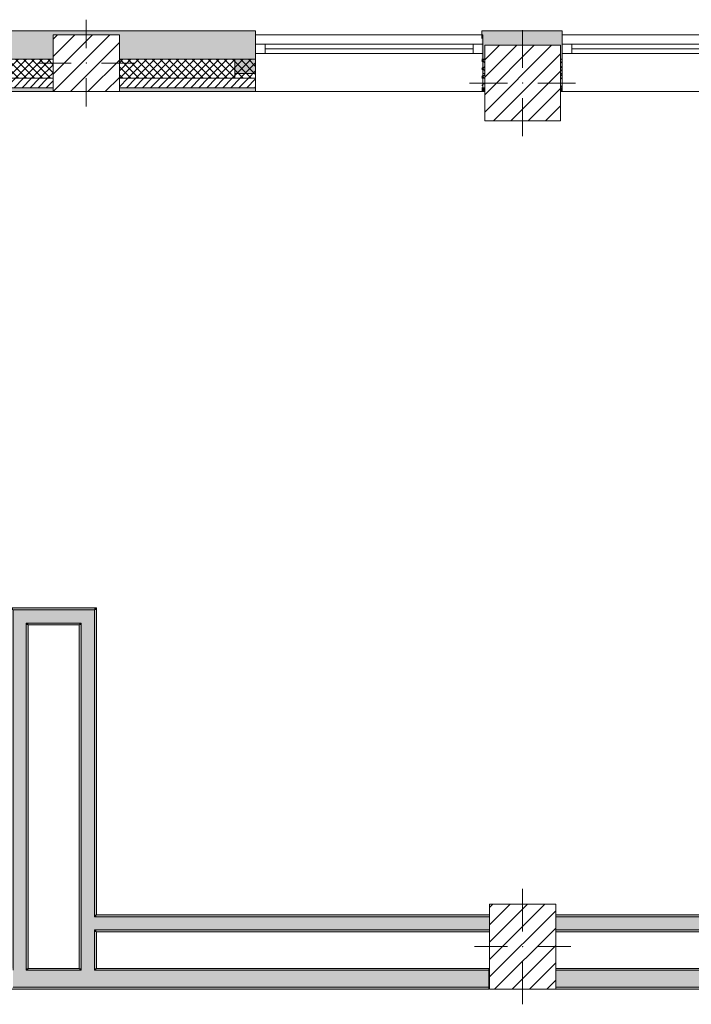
# Model space of a CAD drawing. Header units: millimetres. Extents: x -40968 to 11883, y -18816 to 4378.
# Tile 5 of 209: x -21708 to -18159, y -17164 to -11960. Entities that reach past the tile are written whole.
import ezdxf

# ---------------------------------------------------------------- set-up
doc = ezdxf.new("R2010")
doc.units = ezdxf.units.MM
doc.header["$MEASUREMENT"] = 0
doc.linetypes.add('Wipeout_Contour', pattern=[1000, 0, -1000])
for name, color, linetype in [('10_ESTR_Pilars', 7, 'Continuous'), ('12_FAÇ_Façana', 7, 'Continuous'), ('Ventanas Archicad', 7, 'Continuous')]:
    doc.layers.add(name, color=color, linetype=linetype)
for name, color, linetype, lineweight in [('10_ESTR_Pilars_Pluma_Nº__20', 1, 'Continuous', 5), ('10_ESTR_Pilars_Pluma_Nº__28', 7, 'Continuous', 20), ('10_ESTR_Pilars_Pluma_Nº__42', 8, 'Continuous', 25), ('12_FAÇ_Façana_Pluma_Nº__2', 8, 'Continuous', 5), ('12_FAÇ_Façana_Pluma_Nº__7', 7, 'Continuous', 5), ('Ventanas Archicad_Pluma_Nº__7', 7, 'Continuous', 5)]:
    doc.layers.add(name, color=color, linetype=linetype, lineweight=lineweight)
for name, color, linetype, lineweight, true_color in [('12_FAÇ_Façana_Pluma_Nº__102', 7, 'Continuous', 5, 0xcccccc), ('12_FAÇ_Façana_Pluma_Nº__174', 7, 'Continuous', 13, 0xe4ad2c), ('12_FAÇ_Façana_Pluma_Nº__176', 7, 'Continuous', 15, 0x93a0c6), ('12_FAÇ_Façana_Pluma_Nº__43', 7, 'Continuous', 5, 0xa4a4a6), ('Ventanas Archicad_Pluma_Nº__23', 7, 'Continuous', 5, 0xa4a4a6), ('Ventanas Archicad_Pluma_Nº__3', 7, 'Continuous', 5, 0xa4a4a4), ('Ventanas Archicad_Pluma_Nº__43', 7, 'Continuous', 5, 0xa4a4a6)]:
    doc.layers.add(name, color=color, linetype=linetype, lineweight=lineweight, true_color=true_color)
pattern_1 = [(45, (0, 0), (-21.213203, 21.213203), [])]
pattern_2 = [(45, (0, 0), (-21.213203, 21.213203), []), (135, (0, 0), (21.213203, 21.213203), [])]
pattern_3 = [(0, (0, 0), (0, 75), [0, -75])]
pattern_4 = [(45, (0, 0), (-45.96194, 45.96194), [])]

# ---------------------------------------------------------------- blocks, each defined once
blk = doc.blocks.new('Muro_28_1', base_point=(-18841.1, -12339))
at = {"layer": '12_FAÇ_Façana_Pluma_Nº__102', "linetype": 'Continuous', "lineweight": 0, "true_color": 0xe5e5e5}
blk.add_hatch(color=254, dxfattribs=at).paths.add_polyline_path([(-19266.1, -12019), (-19266.1, -12169), (-19250.4, -12169), (-19250.4, -12094.6), (-18850.4, -12094.6), (-18850.4, -12169), (-18841.1, -12169), (-18841.1, -12019)])
at = {"layer": '12_FAÇ_Façana_Pluma_Nº__174', "linetype": 'Continuous', "lineweight": 13, "true_color": 0xe4ad2c}
h = blk.add_hatch(dxfattribs=at)
h.set_pattern_fill('SATE_Aislamiento_0001', color=42, style=0, pattern_type=2)
h.set_pattern_definition(pattern_2)
h.paths.add_polyline_path([(-19266.1, -12269), (-19250.4, -12269), (-19250.4, -12169), (-19266.1, -12169)])
h = blk.add_hatch(dxfattribs=at)
h.set_pattern_fill('SATE_Aislamiento_0001', color=42, style=0, pattern_type=2)
h.set_pattern_definition(pattern_2)
h.paths.add_polyline_path([(-18850.4, -12269), (-18841.1, -12269), (-18841.1, -12169), (-18850.4, -12169)])
at = {"layer": '12_FAÇ_Façana_Pluma_Nº__176', "linetype": 'Continuous', "lineweight": 0, "true_color": 0x495063}
for points in [[(-19266.1, -12339), (-19250.4, -12339), (-19250.4, -12319), (-19266.1, -12319)], [(-18850.4, -12339), (-18841.1, -12339), (-18841.1, -12319), (-18850.4, -12319)]]:
    blk.add_hatch(color=251, dxfattribs=at).paths.add_polyline_path(points)
at = {"layer": '12_FAÇ_Façana_Pluma_Nº__2', "linetype": 'Continuous', "lineweight": 5}
h = blk.add_hatch(dxfattribs=at)
h.set_pattern_fill('Ceramic_0001', color=8, style=0, pattern_type=2)
h.set_pattern_definition(pattern_1)
h.paths.add_polyline_path([(-19266.1, -12319), (-19250.4, -12319), (-19250.4, -12269), (-19266.1, -12269)])
h = blk.add_hatch(dxfattribs=at)
h.set_pattern_fill('Ceramic_0001', color=8, style=0, pattern_type=2)
h.set_pattern_definition(pattern_1)
h.paths.add_polyline_path([(-18850.4, -12319), (-18841.1, -12319), (-18841.1, -12269), (-18850.4, -12269)])
at = {"layer": '12_FAÇ_Façana_Pluma_Nº__7', "color": 7, "linetype": 'Continuous', "lineweight": 5}
for p, q in [((-19266.1, -12169), (-19250.4, -12169)), ((-18850.4, -12169), (-18841.1, -12169)), ((-19266.1, -12269), (-19250.4, -12269)), ((-18850.4, -12269), (-18841.1, -12269)), ((-19266.1, -12319), (-19250.4, -12319)), ((-18850.4, -12319), (-18841.1, -12319))]:
    blk.add_line(p, q, dxfattribs=at)
at = {"layer": '12_FAÇ_Façana_Pluma_Nº__7', "color": 7, "linetype": 'Continuous', "lineweight": 5, "flags": 128}
for points in [[(-18841.1, -12019), (-19266.1, -12019)], [(-19266.1, -12019), (-19266.1, -12059)], [(-18841.1, -12339), (-18841.1, -12019)], [(-19266.1, -12339), (-19250.4, -12339)], [(-18850.4, -12339), (-18841.1, -12339)]]:
    blk.add_lwpolyline(points, dxfattribs=at)
blk = doc.blocks.new('Muro_29_1', base_point=(-20461.1, -12339))
at = {"layer": '12_FAÇ_Façana_Pluma_Nº__102', "linetype": 'Continuous', "lineweight": 0, "true_color": 0xe5e5e5}
blk.add_hatch(color=254, dxfattribs=at).paths.add_polyline_path([(-22076.1, -12019), (-22076.1, -12169), (-21531.2, -12169), (-21531.2, -12039.6), (-21181.2, -12039.6), (-21181.2, -12169), (-20461.1, -12169), (-20461.1, -12019)])
at = {"layer": '12_FAÇ_Façana_Pluma_Nº__174', "linetype": 'Continuous', "lineweight": 13, "true_color": 0xe4ad2c}
h = blk.add_hatch(dxfattribs=at)
h.set_pattern_fill('SATE_Aislamiento_0001', color=42, style=0, pattern_type=2)
h.set_pattern_definition(pattern_2)
h.paths.add_polyline_path([(-22076.1, -12269), (-21531.2, -12269), (-21531.2, -12169), (-22076.1, -12169)])
h = blk.add_hatch(dxfattribs=at)
h.set_pattern_fill('SATE_Aislamiento_0001', color=42, style=0, pattern_type=2)
h.set_pattern_definition(pattern_2)
h.paths.add_polyline_path([(-21181.2, -12269), (-20461.1, -12269), (-20461.1, -12169), (-21181.2, -12169)])
at = {"layer": '12_FAÇ_Façana_Pluma_Nº__176', "linetype": 'Continuous', "lineweight": 0, "true_color": 0x495063}
for points in [[(-21531.2, -12319), (-22076.1, -12319), (-22076.1, -12339), (-21531.2, -12339)], [(-20461.1, -12319), (-21181.2, -12319), (-21181.2, -12339), (-20461.1, -12339)]]:
    blk.add_hatch(color=251, dxfattribs=at).paths.add_polyline_path(points)
at = {"layer": '12_FAÇ_Façana_Pluma_Nº__2', "linetype": 'Continuous', "lineweight": 5}
h = blk.add_hatch(dxfattribs=at)
h.set_pattern_fill('Ceramic_0001', color=8, style=0, pattern_type=2)
h.set_pattern_definition(pattern_1)
h.paths.add_polyline_path([(-22076.1, -12319), (-21531.2, -12319), (-21531.2, -12269), (-22076.1, -12269)])
h = blk.add_hatch(dxfattribs=at)
h.set_pattern_fill('Ceramic_0001', color=8, style=0, pattern_type=2)
h.set_pattern_definition(pattern_1)
h.paths.add_polyline_path([(-21181.2, -12319), (-20461.1, -12319), (-20461.1, -12269), (-21181.2, -12269)])
at = {"layer": '12_FAÇ_Façana_Pluma_Nº__7', "color": 7, "linetype": 'Continuous', "lineweight": 5}
for p, q in [((-22076.1, -12169), (-21531.2, -12169)), ((-21181.2, -12169), (-20461.1, -12169)), ((-22076.1, -12269), (-21531.2, -12269)), ((-21181.2, -12269), (-20461.1, -12269)), ((-22076.1, -12319), (-21531.2, -12319)), ((-21181.2, -12319), (-20461.1, -12319))]:
    blk.add_line(p, q, dxfattribs=at)
at = {"layer": '12_FAÇ_Façana_Pluma_Nº__7', "color": 7, "linetype": 'Continuous', "lineweight": 5, "flags": 128}
for points in [[(-20461.1, -12019), (-22076.1, -12019)], [(-22076.1, -12019), (-22076.1, -12059)], [(-20461.1, -12059), (-20461.1, -12019)], [(-22076.1, -12339), (-21531.2, -12339)], [(-21181.2, -12339), (-20461.1, -12339)]]:
    blk.add_lwpolyline(points, dxfattribs=at)
blk = doc.blocks.new('Ventana Vertical Multi-Faja 27_9')
at = {"layer": 'Ventanas Archicad_Pluma_Nº__23', "color": 253, "linetype": 'Continuous', "lineweight": 5, "true_color": 0xa4a4a6}
for p, q in [((-600, 0), (-550, 0)), ((-550, 0), (-550, -50)), ((550, -50), (550, 0)), ((550, 0), (600, 0)), ((-550, -50), (-600, -50)), ((600, -50), (550, -50))]:
    blk.add_line(p, q, dxfattribs=at)
at = {"layer": 'Ventanas Archicad_Pluma_Nº__3', "color": 253, "linetype": 'Continuous', "lineweight": 5, "true_color": 0xa4a4a4}
for p, q in [((-600, 50), (600, 50)), ((-550, 0), (550, 0)), ((-550, -25), (550, -25)), ((550, -50), (-550, -50)), ((-600, -250), (600, -250))]:
    blk.add_line(p, q, dxfattribs=at)
at = {"layer": 'Ventanas Archicad_Pluma_Nº__43', "color": 253, "linetype": 'Continuous', "lineweight": 5, "true_color": 0xa4a4a6}
for p, q in [((-600, -180), (-600, -155)), ((600, -180), (600, -155))]:
    blk.add_line(p, q, dxfattribs=at)
at = {"layer": 'Ventanas Archicad_Pluma_Nº__7', "color": 7, "linetype": 'Continuous', "lineweight": 5}
for p, q in [((-600, 50), (-600, 30)), ((-600, 30), (-600, 0)), ((-600, 30), (-600, 0)), ((-600, 0), (-600, -50)), ((-600, 0), (-600, -50)), ((-600, 0), (-600, -50)), ((-600, 0), (-600, -50)), ((600, 50), (600, 30)), ((600, 30), (600, 0)), ((600, 30), (600, 0)), ((600, 0), (600, -50)), ((600, 0), (600, -50)), ((600, 0), (600, -50)), ((600, 0), (600, -50)), ((-600, -50), (-600, -80)), ((-600, -50), (-600, -80)), ((600, -50), (600, -80)), ((600, -50), (600, -80)), ((-600, -80), (-600, -155)), ((-600, -80), (-600, -155)), ((600, -80), (600, -155)), ((600, -80), (600, -155)), ((-600, -180), (-600, -230)), ((600, -180), (600, -230)), ((-600, -230), (-600, -250)), ((600, -230), (600, -250))]:
    blk.add_line(p, q, dxfattribs=at)
blk = doc.blocks.new('Muro_30_1', base_point=(-19266.1, -12339))
at = {"layer": '12_FAÇ_Façana', "linetype": 'Continuous', "lineweight": 0, "true_color": 0x000000}
h = blk.add_hatch(dxfattribs=at)
h.set_pattern_fill('Yeso_0001', color=18, style=0, pattern_type=2)
h.set_pattern_definition(pattern_3)
h.paths.add_polyline_path([(-20461.1, -12269), (-20461.1, -12244), (-20571.1, -12244), (-20571.1, -12269)])
h = blk.add_hatch(dxfattribs=at)
h.set_pattern_fill('Yeso_0001', color=18, style=0, pattern_type=2)
h.set_pattern_definition(pattern_3)
h.paths.add_polyline_path([(-19261.1, -12269), (-19151.1, -12269), (-19151.1, -12244), (-19261.1, -12244)])
at = {"layer": '12_FAÇ_Façana_Pluma_Nº__102', "linetype": 'Continuous', "lineweight": 0, "true_color": 0xe5e5e5}
for points in [[(-20571.1, -12169), (-20571.1, -12244), (-20461.1, -12244), (-20461.1, -12059)], [(-19151.1, -12169), (-19261.1, -12059), (-19261.1, -12244), (-19151.1, -12244)]]:
    blk.add_hatch(color=254, dxfattribs=at).paths.add_polyline_path(points)
at = {"layer": '12_FAÇ_Façana_Pluma_Nº__43', "color": 253, "linetype": 'Continuous', "lineweight": 5, "true_color": 0xa4a4a6}
for p, q in [((-20571.1, -12244), (-20571.1, -12269)), ((-20461.1, -12244), (-20571.1, -12244)), ((-20571.1, -12269), (-20461.1, -12269)), ((-20461.1, -12269), (-20461.1, -12244)), ((-19261.1, -12269), (-19261.1, -12244)), ((-19261.1, -12244), (-19151.1, -12244)), ((-19151.1, -12269), (-19261.1, -12269)), ((-19151.1, -12244), (-19151.1, -12269))]:
    blk.add_line(p, q, dxfattribs=at)
at = {"layer": '12_FAÇ_Façana_Pluma_Nº__7', "color": 7, "linetype": 'Continuous', "lineweight": 5}
for p, q in [((-20461.1, -12039), (-20461.1, -12059)), ((-20461.1, -12059), (-20461.1, -12089)), ((-20461.1, -12059), (-20461.1, -12089)), ((-19261.1, -12039), (-19261.1, -12059)), ((-19261.1, -12059), (-19261.1, -12089)), ((-19261.1, -12059), (-19261.1, -12089)), ((-20461.1, -12089), (-20461.1, -12139)), ((-20461.1, -12089), (-20461.1, -12139)), ((-19261.1, -12089), (-19261.1, -12139)), ((-19261.1, -12089), (-19261.1, -12139)), ((-20571.1, -12169), (-20571.1, -12244)), ((-20461.1, -12139), (-20461.1, -12169)), ((-20461.1, -12139), (-20461.1, -12169)), ((-20461.1, -12169), (-20461.1, -12244)), ((-20461.1, -12169), (-20461.1, -12244)), ((-19261.1, -12139), (-19261.1, -12169)), ((-19261.1, -12139), (-19261.1, -12169)), ((-19261.1, -12169), (-19261.1, -12244)), ((-19261.1, -12169), (-19261.1, -12244)), ((-19151.1, -12169), (-19151.1, -12244)), ((-20461.1, -12269), (-20461.1, -12319)), ((-19261.1, -12269), (-19261.1, -12319)), ((-20461.1, -12319), (-20461.1, -12339)), ((-19261.1, -12319), (-19261.1, -12339))]:
    blk.add_line(p, q, dxfattribs=at)
at = {"layer": 'Ventanas Archicad', "color": 253, "linetype": 'Continuous', "lineweight": 5, "true_color": 0xa4a4a6, "zscale": 1000}
blk.add_blockref('Ventana Vertical Multi-Faja 27_9', (-19861.1, -12089), dxfattribs=at)
blk = doc.blocks.new('Muro_31_1', base_point=(-17595.4, -12339))
at = {"layer": '12_FAÇ_Façana', "linetype": 'Continuous', "lineweight": 0, "true_color": 0x000000}
h = blk.add_hatch(dxfattribs=at)
h.set_pattern_fill('Yeso_0001', color=18, style=0, pattern_type=2)
h.set_pattern_definition(pattern_3)
h.paths.add_polyline_path([(-18841.1, -12269), (-18841.1, -12244), (-18951.1, -12244), (-18951.1, -12269)])
h = blk.add_hatch(dxfattribs=at)
h.set_pattern_fill('Yeso_0001', color=18, style=0, pattern_type=2)
h.set_pattern_definition(pattern_3)
h.paths.add_polyline_path([(-17641.1, -12269), (-17531.1, -12269), (-17531.1, -12244), (-17641.1, -12244)])
at = {"layer": '12_FAÇ_Façana_Pluma_Nº__102', "linetype": 'Continuous', "lineweight": 0, "true_color": 0xe5e5e5}
for points in [[(-18951.1, -12169), (-18951.1, -12244), (-18841.1, -12244), (-18841.1, -12059)], [(-17641.1, -12059), (-17595.4, -12104.7), (-17595.4, -12059)], [(-17531.1, -12169), (-17641.1, -12059), (-17641.1, -12244), (-17531.1, -12244)]]:
    blk.add_hatch(color=254, dxfattribs=at).paths.add_polyline_path(points)
at = {"layer": '12_FAÇ_Façana_Pluma_Nº__176', "linetype": 'Continuous', "lineweight": 0, "true_color": 0x495063}
for points in [[(-17595.4, -12039), (-17641.1, -12039), (-17641.1, -12059), (-17595.4, -12059)], [(-17641.1, -12339), (-17595.4, -12339), (-17595.4, -12319), (-17641.1, -12319)]]:
    blk.add_hatch(color=251, dxfattribs=at).paths.add_polyline_path(points)
at = {"layer": '12_FAÇ_Façana_Pluma_Nº__2', "linetype": 'Continuous', "lineweight": 5}
h = blk.add_hatch(dxfattribs=at)
h.set_pattern_fill('Ceramic_0001', color=8, style=0, pattern_type=2)
h.set_pattern_definition(pattern_1)
h.paths.add_polyline_path([(-17641.1, -12269), (-17641.1, -12319), (-17595.4, -12319), (-17595.4, -12269)])
at = {"layer": '12_FAÇ_Façana_Pluma_Nº__43', "color": 253, "linetype": 'Continuous', "lineweight": 5, "true_color": 0xa4a4a6}
for p, q in [((-18951.1, -12244), (-18951.1, -12269)), ((-18841.1, -12244), (-18951.1, -12244)), ((-18951.1, -12269), (-18841.1, -12269)), ((-18841.1, -12269), (-18841.1, -12244)), ((-17641.1, -12269), (-17641.1, -12244)), ((-17641.1, -12244), (-17531.1, -12244)), ((-17531.1, -12269), (-17641.1, -12269)), ((-17531.1, -12244), (-17531.1, -12269))]:
    blk.add_line(p, q, dxfattribs=at)
at = {"layer": '12_FAÇ_Façana_Pluma_Nº__7', "color": 7, "linetype": 'Continuous', "lineweight": 5}
for p, q in [((-18841.1, -12039), (-18841.1, -12059)), ((-18841.1, -12059), (-18841.1, -12089)), ((-18841.1, -12059), (-18841.1, -12089)), ((-17641.1, -12039), (-17641.1, -12059)), ((-17595.4, -12059), (-17641.1, -12059)), ((-17641.1, -12059), (-17641.1, -12089)), ((-17641.1, -12059), (-17641.1, -12089)), ((-18841.1, -12089), (-18841.1, -12139)), ((-18841.1, -12089), (-18841.1, -12139)), ((-17641.1, -12089), (-17641.1, -12139)), ((-17641.1, -12089), (-17641.1, -12139)), ((-18951.1, -12169), (-18951.1, -12244)), ((-18841.1, -12139), (-18841.1, -12169)), ((-18841.1, -12139), (-18841.1, -12169)), ((-18841.1, -12169), (-18841.1, -12244)), ((-18841.1, -12169), (-18841.1, -12244)), ((-17641.1, -12139), (-17641.1, -12169)), ((-17641.1, -12139), (-17641.1, -12169)), ((-17641.1, -12169), (-17641.1, -12244)), ((-17641.1, -12169), (-17641.1, -12244)), ((-17531.1, -12169), (-17531.1, -12244)), ((-18841.1, -12269), (-18841.1, -12319)), ((-17641.1, -12269), (-17641.1, -12319)), ((-18841.1, -12319), (-18841.1, -12339)), ((-17641.1, -12319), (-17595.4, -12319)), ((-17641.1, -12319), (-17641.1, -12339))]:
    blk.add_line(p, q, dxfattribs=at)
at = {"layer": '12_FAÇ_Façana_Pluma_Nº__7', "color": 7, "linetype": 'Continuous', "lineweight": 5, "flags": 128}
for points in [[(-17595.4, -12039), (-17641.1, -12039)], [(-17641.1, -12339), (-17595.4, -12339)]]:
    blk.add_lwpolyline(points, dxfattribs=at)
at = {"layer": 'Ventanas Archicad', "color": 253, "linetype": 'Continuous', "lineweight": 5, "true_color": 0xa4a4a6, "zscale": 1000}
blk.add_blockref('Ventana Vertical Multi-Faja 27_9', (-18241.1, -12089), dxfattribs=at)
blk = doc.blocks.new('Muro_38_1', base_point=(-33871.9, -17084))
at = {"layer": '12_FAÇ_Façana_Pluma_Nº__102', "linetype": 'Continuous', "lineweight": 0, "true_color": 0xe5e5e5}
for points in [[(-21672.9, -16984), (-21742.9, -16984), (-21742.9, -17074), (-21672.9, -17074)], [(-21382.9, -16984), (-21672.9, -16984), (-21672.9, -17074), (-21382.9, -17074)], [(-21312.9, -16984), (-21382.9, -16984), (-21382.9, -17074), (-21312.9, -17074)], [(-21312.9, -17074), (-19228.6, -17074), (-19228.6, -16984), (-21312.9, -16984)]]:
    blk.add_hatch(color=254, dxfattribs=at).paths.add_polyline_path(points)
at = {"layer": '12_FAÇ_Façana_Pluma_Nº__176', "linetype": 'Continuous', "lineweight": 0, "true_color": 0x495063}
for points in [[(-21662.9, -16974), (-21672.9, -16974), (-21672.9, -16984), (-21662.9, -16984)], [(-21392.9, -16974), (-21662.9, -16974), (-21662.9, -16984), (-21392.9, -16984)], [(-21382.9, -16974), (-21392.9, -16974), (-21392.9, -16984), (-21382.9, -16984)], [(-21302.9, -16974), (-21312.9, -16974), (-21312.9, -16984), (-21302.9, -16984)], [(-21302.9, -16984), (-19228.6, -16984), (-19228.6, -16974), (-21302.9, -16974)], [(-22822.7, -17074), (-22822.7, -17084), (-19228.6, -17084), (-19228.6, -17074)]]:
    blk.add_hatch(color=251, dxfattribs=at).paths.add_polyline_path(points)
at = {"layer": '12_FAÇ_Façana_Pluma_Nº__7', "color": 7, "linetype": 'Continuous', "lineweight": 5}
for p, q in [((-21672.9, -16984), (-21672.9, -16974)), ((-21382.9, -16984), (-21672.9, -16984)), ((-21382.9, -16974), (-21382.9, -16984)), ((-21312.9, -16984), (-21312.9, -16974)), ((-19228.6, -16984), (-21312.9, -16984)), ((-21742.9, -17074), (-21672.9, -17074)), ((-21672.9, -17074), (-21382.9, -17074)), ((-21382.9, -17074), (-21312.9, -17074)), ((-21312.9, -17074), (-19228.6, -17074))]:
    blk.add_line(p, q, dxfattribs=at)
at = {"layer": '12_FAÇ_Façana_Pluma_Nº__7', "color": 7, "linetype": 'Continuous', "lineweight": 5, "flags": 128}
for points in [[(-21392.9, -16974), (-21662.9, -16974)], [(-19228.6, -16974), (-21302.9, -16974)], [(-19228.6, -17084), (-19228.6, -16974)], [(-22822.7, -17084), (-19228.6, -17084)]]:
    blk.add_lwpolyline(points, dxfattribs=at)
blk = doc.blocks.new('Muro_42_1', base_point=(-18875.4, -17084))
at = {"layer": '12_FAÇ_Façana_Pluma_Nº__102', "linetype": 'Continuous', "lineweight": 0, "true_color": 0xe5e5e5}
blk.add_hatch(color=254, dxfattribs=at).paths.add_polyline_path([(-16271.1, -16984), (-18875.4, -16984), (-18875.4, -17074), (-16271.1, -17074)])
at = {"layer": '12_FAÇ_Façana_Pluma_Nº__176', "linetype": 'Continuous', "lineweight": 0, "true_color": 0x495063}
for points in [[(-16281.1, -16974), (-18875.4, -16974), (-18875.4, -16984), (-16281.1, -16984)], [(-18875.4, -17084), (-13870.4, -17084), (-13870.4, -17074), (-18875.4, -17074)]]:
    blk.add_hatch(color=251, dxfattribs=at).paths.add_polyline_path(points)
at = {"layer": '12_FAÇ_Façana_Pluma_Nº__7', "color": 7, "linetype": 'Continuous', "lineweight": 5}
for p, q in [((-16271.1, -16984), (-18875.4, -16984)), ((-18875.4, -17074), (-16271.1, -17074))]:
    blk.add_line(p, q, dxfattribs=at)
at = {"layer": '12_FAÇ_Façana_Pluma_Nº__7', "color": 7, "linetype": 'Continuous', "lineweight": 5, "flags": 128}
for points in [[(-16281.1, -16974), (-18875.4, -16974)], [(-18875.4, -17084), (-13870.4, -17084)]]:
    blk.add_lwpolyline(points, dxfattribs=at)
blk = doc.blocks.new('Muro_48_1', base_point=(-21302.9, -15069))
at = {"layer": '12_FAÇ_Façana_Pluma_Nº__102', "linetype": 'Continuous', "lineweight": 0, "true_color": 0xe5e5e5}
for points in [[(-21742.9, -15149), (-21672.9, -15149), (-21742.9, -15079)], [(-21672.9, -15079), (-21742.9, -15079), (-21672.9, -15149)], [(-21672.9, -15149), (-21382.9, -15149), (-21382.9, -15079), (-21672.9, -15079)], [(-21382.9, -15149), (-21312.9, -15149), (-21312.9, -15079)], [(-21382.9, -15149), (-21312.9, -15079), (-21382.9, -15079)]]:
    blk.add_hatch(color=254, dxfattribs=at).paths.add_polyline_path(points)
at = {"layer": '12_FAÇ_Façana_Pluma_Nº__176', "linetype": 'Continuous', "lineweight": 0, "true_color": 0x495063}
for points in [[(-21752.9, -15079), (-21742.9, -15079), (-21752.9, -15069)], [(-21742.9, -15069), (-21752.9, -15069), (-21742.9, -15079)], [(-21742.9, -15079), (-21312.9, -15079), (-21312.9, -15069), (-21742.9, -15069)], [(-21312.9, -15079), (-21302.9, -15079), (-21302.9, -15069)], [(-21312.9, -15079), (-21302.9, -15069), (-21312.9, -15069)], [(-21672.9, -15159), (-21662.9, -15159), (-21672.9, -15149)], [(-21662.9, -15149), (-21672.9, -15149), (-21662.9, -15159)], [(-21662.9, -15159), (-21392.9, -15159), (-21392.9, -15149), (-21662.9, -15149)], [(-21392.9, -15159), (-21382.9, -15159), (-21382.9, -15149)], [(-21392.9, -15159), (-21382.9, -15149), (-21392.9, -15149)]]:
    blk.add_hatch(color=251, dxfattribs=at).paths.add_polyline_path(points)
at = {"layer": '12_FAÇ_Façana_Pluma_Nº__7', "color": 7, "linetype": 'Continuous', "lineweight": 5}
for p, q in [((-21742.9, -15079), (-21742.9, -15149)), ((-21672.9, -15079), (-21742.9, -15079)), ((-21382.9, -15079), (-21672.9, -15079)), ((-21312.9, -15079), (-21382.9, -15079)), ((-21312.9, -15149), (-21312.9, -15079)), ((-21672.9, -15149), (-21672.9, -15159)), ((-21672.9, -15149), (-21382.9, -15149)), ((-21382.9, -15159), (-21382.9, -15149))]:
    blk.add_line(p, q, dxfattribs=at)
at = {"layer": '12_FAÇ_Façana_Pluma_Nº__7', "color": 7, "linetype": 'Continuous', "lineweight": 5, "flags": 128}
for points in [[(-21752.9, -15069), (-21752.9, -15079)], [(-21302.9, -15069), (-21752.9, -15069)], [(-21302.9, -15069), (-21302.9, -15079)], [(-21662.9, -15159), (-21392.9, -15159)]]:
    blk.add_lwpolyline(points, dxfattribs=at)
blk = doc.blocks.new('Muro_49_1', base_point=(-21302.9, -17084))
at = {"layer": '12_FAÇ_Façana_Pluma_Nº__102', "linetype": 'Continuous', "lineweight": 0, "true_color": 0xe5e5e5}
for points in [[(-21382.9, -15149), (-21382.9, -16701), (-21312.9, -16701), (-21312.9, -15149)], [(-21382.9, -16701), (-21382.9, -16771), (-21312.9, -16771), (-21312.9, -16701)], [(-21382.9, -16771), (-21382.9, -16974), (-21312.9, -16974), (-21312.9, -16771)], [(-21312.9, -16974), (-21382.9, -16974), (-21382.9, -16984), (-21312.9, -16984)]]:
    blk.add_hatch(color=254, dxfattribs=at).paths.add_polyline_path(points)
at = {"layer": '12_FAÇ_Façana_Pluma_Nº__176', "linetype": 'Continuous', "lineweight": 0, "true_color": 0x495063}
for points in [[(-21312.9, -15079), (-21312.9, -16691), (-21302.9, -16691), (-21302.9, -15079)], [(-21392.9, -15159), (-21392.9, -16974), (-21382.9, -16974), (-21382.9, -15159)], [(-21312.9, -16691), (-21312.9, -16701), (-21302.9, -16701), (-21302.9, -16691)], [(-21312.9, -16771), (-21312.9, -16781), (-21302.9, -16781), (-21302.9, -16771)], [(-21312.9, -16781), (-21312.9, -16974), (-21302.9, -16974), (-21302.9, -16781)]]:
    blk.add_hatch(color=251, dxfattribs=at).paths.add_polyline_path(points)
at = {"layer": '12_FAÇ_Façana_Pluma_Nº__7', "color": 7, "linetype": 'Continuous', "lineweight": 5}
for p, q in [((-21312.9, -15149), (-21312.9, -15079)), ((-21382.9, -15159), (-21382.9, -15149)), ((-21382.9, -15159), (-21382.9, -16701)), ((-21312.9, -16701), (-21312.9, -15149)), ((-21382.9, -16701), (-21382.9, -16771)), ((-21302.9, -16701), (-21312.9, -16701)), ((-21382.9, -16771), (-21382.9, -16974)), ((-21312.9, -16771), (-21302.9, -16771)), ((-21312.9, -16974), (-21312.9, -16771)), ((-21382.9, -16974), (-21382.9, -16984)), ((-21312.9, -16984), (-21312.9, -16974))]:
    blk.add_line(p, q, dxfattribs=at)
at = {"layer": '12_FAÇ_Façana_Pluma_Nº__7', "color": 7, "linetype": 'Continuous', "lineweight": 5, "flags": 128}
for points in [[(-21302.9, -16691), (-21302.9, -15079)], [(-21392.9, -15159), (-21392.9, -16974)], [(-21302.9, -16974), (-21302.9, -16781)]]:
    blk.add_lwpolyline(points, dxfattribs=at)
blk = doc.blocks.new('Muro_50_1', base_point=(-21662.9, -17084))
at = {"layer": '12_FAÇ_Façana_Pluma_Nº__102', "linetype": 'Continuous', "lineweight": 0, "true_color": 0xe5e5e5}
for points in [[(-21742.9, -15149), (-21742.9, -16974), (-21672.9, -16974), (-21672.9, -15149)], [(-21672.9, -16974), (-21742.9, -16974), (-21742.9, -16984), (-21672.9, -16984)]]:
    blk.add_hatch(color=254, dxfattribs=at).paths.add_polyline_path(points)
at = {"layer": '12_FAÇ_Façana_Pluma_Nº__176', "linetype": 'Continuous', "lineweight": 0, "true_color": 0x495063}
for points in [[(-21752.9, -15079), (-21752.9, -16974), (-21742.9, -16974), (-21742.9, -15079)], [(-21672.9, -15159), (-21672.9, -16974), (-21662.9, -16974), (-21662.9, -15159)]]:
    blk.add_hatch(color=251, dxfattribs=at).paths.add_polyline_path(points)
at = {"layer": '12_FAÇ_Façana_Pluma_Nº__7', "color": 7, "linetype": 'Continuous', "lineweight": 5}
for p, q in [((-21742.9, -15079), (-21742.9, -15149)), ((-21742.9, -15149), (-21742.9, -16974)), ((-21672.9, -15149), (-21672.9, -15159)), ((-21672.9, -16974), (-21672.9, -15159)), ((-21742.9, -16974), (-21742.9, -16984)), ((-21672.9, -16984), (-21672.9, -16974))]:
    blk.add_line(p, q, dxfattribs=at)
at = {"layer": '12_FAÇ_Façana_Pluma_Nº__7', "color": 7, "linetype": 'Continuous', "lineweight": 5, "flags": 128}
for points in [[(-21752.9, -15079), (-21752.9, -16974)], [(-21662.9, -16974), (-21662.9, -15159)]]:
    blk.add_lwpolyline(points, dxfattribs=at)
blk = doc.blocks.new('Muro_51_1', base_point=(-16281.1, -16691))
at = {"layer": '12_FAÇ_Façana_Pluma_Nº__102', "linetype": 'Continuous', "lineweight": 0, "true_color": 0xe5e5e5}
for points in [[(-21312.9, -16701), (-21312.9, -16771), (-21302.9, -16771), (-21302.9, -16701)], [(-21302.9, -16701), (-21302.9, -16771), (-19225.4, -16771), (-19225.4, -16701)], [(-18875.4, -16701), (-18875.4, -16771), (-16281.1, -16771), (-16281.1, -16701)], [(-16281.1, -16701), (-16281.1, -16771), (-16271.1, -16771), (-16271.1, -16701)]]:
    blk.add_hatch(color=254, dxfattribs=at).paths.add_polyline_path(points)
at = {"layer": '12_FAÇ_Façana_Pluma_Nº__176', "linetype": 'Continuous', "lineweight": 0, "true_color": 0x495063}
for points in [[(-21302.9, -16691), (-21302.9, -16701), (-19225.4, -16701), (-19225.4, -16691)], [(-18875.4, -16691), (-18875.4, -16701), (-16281.1, -16701), (-16281.1, -16691)], [(-21302.9, -16781), (-19225.4, -16781), (-19225.4, -16771), (-21302.9, -16771)], [(-18875.4, -16781), (-16281.1, -16781), (-16281.1, -16771), (-18875.4, -16771)]]:
    blk.add_hatch(color=251, dxfattribs=at).paths.add_polyline_path(points)
at = {"layer": '12_FAÇ_Façana_Pluma_Nº__7', "color": 7, "linetype": 'Continuous', "lineweight": 5}
for p, q in [((-21302.9, -16701), (-21312.9, -16701)), ((-19225.4, -16701), (-21302.9, -16701)), ((-16281.1, -16701), (-18875.4, -16701)), ((-16271.1, -16701), (-16281.1, -16701)), ((-21312.9, -16771), (-21302.9, -16771)), ((-21302.9, -16771), (-19225.4, -16771)), ((-18875.4, -16771), (-16281.1, -16771)), ((-16281.1, -16771), (-16271.1, -16771))]:
    blk.add_line(p, q, dxfattribs=at)
at = {"layer": '12_FAÇ_Façana_Pluma_Nº__7', "color": 7, "linetype": 'Continuous', "lineweight": 5, "flags": 128}
for points in [[(-19225.4, -16691), (-21302.9, -16691)], [(-16281.1, -16691), (-18875.4, -16691)], [(-21302.9, -16781), (-19225.4, -16781)], [(-18875.4, -16781), (-16281.1, -16781)]]:
    blk.add_lwpolyline(points, dxfattribs=at)
blk = doc.blocks.new('Pilar_18_1', base_point=(-19050.4, -12294.6))
at = {"color": 254, "linetype": 'Wipeout_Contour', "lineweight": 0, "ltscale": 90696.287386}
blk.add_wipeout([(-19250.4, -12494.6), (-18850.4, -12494.6), (-18850.4, -12094.6), (-19250.4, -12094.6)], dxfattribs=at).dxf.layer = '10_ESTR_Pilars'
at = {"layer": '10_ESTR_Pilars_Pluma_Nº__42', "linetype": 'Continuous', "lineweight": 25}
h = blk.add_hatch(dxfattribs=at)
h.set_pattern_fill('00_GCT_trama_45º_e1_400__05', color=8, style=0, pattern_type=2)
h.set_pattern_definition(pattern_4)
h.paths.add_polyline_path([(-19250.4, -12494.6), (-18850.4, -12494.6), (-18850.4, -12094.6), (-19250.4, -12094.6)])
at = {"layer": '10_ESTR_Pilars_Pluma_Nº__20', "color": 1, "linetype": 'Continuous', "lineweight": 5}
for p, q in [((-19050.4, -12214.6), (-19050.4, -12014.6)), ((-19130.4, -12294.6), (-19330.4, -12294.6)), ((-18970.4, -12294.6), (-18770.4, -12294.6)), ((-19050.4, -12374.6), (-19050.4, -12574.6))]:
    blk.add_line(p, q, dxfattribs=at)
blk.add_point((-19050.4, -12294.6), dxfattribs=at)
at = {"layer": '10_ESTR_Pilars_Pluma_Nº__28', "color": 7, "linetype": 'Continuous', "lineweight": 20, "flags": 128}
blk.add_lwpolyline([(-19250.4, -12494.6), (-18850.4, -12494.6), (-18850.4, -12094.6), (-19250.4, -12094.6)], close=True, dxfattribs=at)
blk = doc.blocks.new('Pilar_19_1', base_point=(-21356.2, -12189.3))
at = {"color": 254, "linetype": 'Wipeout_Contour', "lineweight": 0, "ltscale": 98361.821815}
blk.add_wipeout([(-21531.2, -12339), (-21181.2, -12339), (-21181.2, -12039.6), (-21531.2, -12039.6)], dxfattribs=at).dxf.layer = '10_ESTR_Pilars'
at = {"layer": '10_ESTR_Pilars_Pluma_Nº__42', "linetype": 'Continuous', "lineweight": 25}
h = blk.add_hatch(dxfattribs=at)
h.set_pattern_fill('00_GCT_trama_45º_e1_400__05', color=8, style=0, pattern_type=2)
h.set_pattern_definition(pattern_4)
h.paths.add_polyline_path([(-21531.2, -12339), (-21181.2, -12339), (-21181.2, -12039.6), (-21531.2, -12039.6)])
at = {"layer": '10_ESTR_Pilars_Pluma_Nº__20', "color": 1, "linetype": 'Continuous', "lineweight": 5}
for p, q in [((-21356.2, -12109.3), (-21356.2, -11959.6)), ((-21436.2, -12189.3), (-21611.2, -12189.3)), ((-21276.2, -12189.3), (-21101.2, -12189.3)), ((-21356.2, -12269.3), (-21356.2, -12419))]:
    blk.add_line(p, q, dxfattribs=at)
blk.add_point((-21356.2, -12189.3), dxfattribs=at)
at = {"layer": '10_ESTR_Pilars_Pluma_Nº__28', "color": 7, "linetype": 'Continuous', "lineweight": 20, "flags": 128}
blk.add_lwpolyline([(-21531.2, -12339), (-21181.2, -12339), (-21181.2, -12039.6), (-21531.2, -12039.6)], close=True, dxfattribs=at)
blk = doc.blocks.new('Pilar_22_1', base_point=(-19050.4, -16859))
at = {"color": 254, "linetype": 'Wipeout_Contour', "lineweight": 0, "ltscale": 101759.258779}
blk.add_wipeout([(-19225.4, -17084), (-18875.4, -17084), (-18875.4, -16634), (-19225.4, -16634)], dxfattribs=at).dxf.layer = '10_ESTR_Pilars'
at = {"layer": '10_ESTR_Pilars_Pluma_Nº__42', "linetype": 'Continuous', "lineweight": 25}
h = blk.add_hatch(dxfattribs=at)
h.set_pattern_fill('00_GCT_trama_45º_e1_400__05', color=8, style=0, pattern_type=2)
h.set_pattern_definition(pattern_4)
h.paths.add_polyline_path([(-19225.4, -17084), (-18875.4, -17084), (-18875.4, -16634), (-19225.4, -16634)])
at = {"layer": '10_ESTR_Pilars_Pluma_Nº__20', "color": 1, "linetype": 'Continuous', "lineweight": 5}
for p, q in [((-19050.4, -16779), (-19050.4, -16554)), ((-19130.4, -16859), (-19305.4, -16859)), ((-18970.4, -16859), (-18795.4, -16859)), ((-19050.4, -16939), (-19050.4, -17164))]:
    blk.add_line(p, q, dxfattribs=at)
blk.add_point((-19050.4, -16859), dxfattribs=at)
at = {"layer": '10_ESTR_Pilars_Pluma_Nº__28', "color": 7, "linetype": 'Continuous', "lineweight": 20, "flags": 128}
blk.add_lwpolyline([(-19225.4, -17084), (-18875.4, -17084), (-18875.4, -16634), (-19225.4, -16634)], close=True, dxfattribs=at)

msp = doc.modelspace()

# ---------------------------------------------------------------- block references
at = {"layer": '12_FAÇ_Façana', "color": 7, "lineweight": 20}
for name, p in [('Muro_29_1', (-20461.1, -12339)), ('Muro_28_1', (-18841.1, -12339)), ('Muro_30_1', (-19266.1, -12339)), ('Muro_31_1', (-17595.4, -12339)), ('Muro_48_1', (-21302.9, -15069)), ('Muro_50_1', (-21662.9, -17084)), ('Muro_49_1', (-21302.9, -17084)), ('Muro_38_1', (-33871.9, -17084)), ('Muro_42_1', (-18875.4, -17084)), ('Muro_51_1', (-16281.1, -16691))]:
    msp.add_blockref(name, p, dxfattribs=at)

# ---------------------------------------------------------------- next in the draw order: block references
at = {"layer": '10_ESTR_Pilars', "color": 7, "lineweight": 20}
for name, p in [('Pilar_19_1', (-21356.2, -12189.3)), ('Pilar_18_1', (-19050.4, -12294.6)), ('Pilar_22_1', (-19050.4, -16859))]:
    msp.add_blockref(name, p, dxfattribs=at)

doc.saveas('drawing.dxf')
